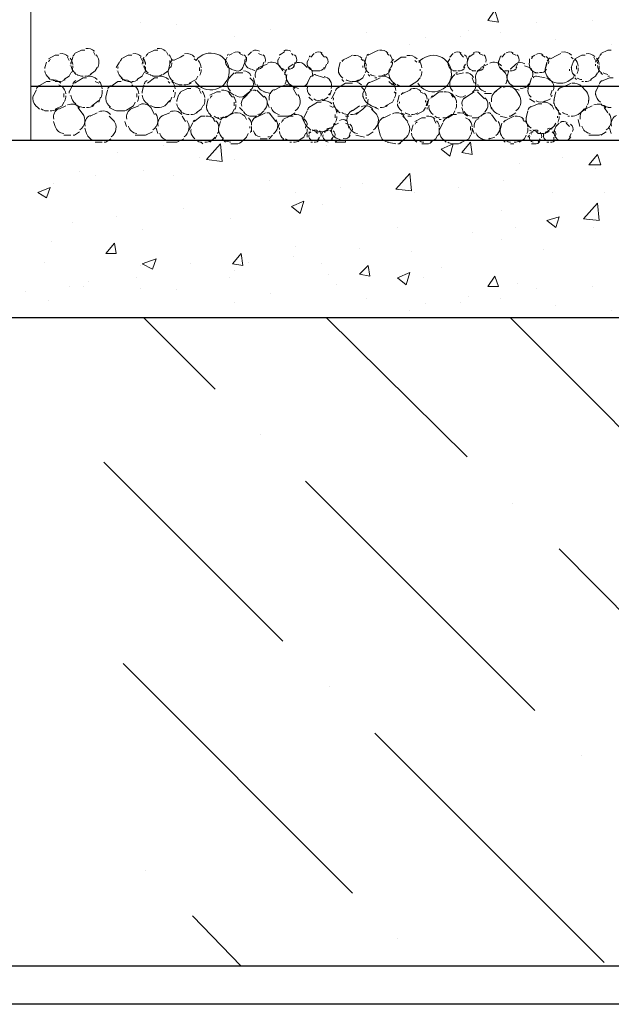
# Model space of a CAD drawing. Header units: metres. Extents: x -18 to 342, y 4 to 63.
# Tile 97 of 173: x 190.59 to 193.87, y 20.79 to 26.25. Entities that reach past the tile are written whole.
import ezdxf

# ---------------------------------------------------------------- set-up
doc = ezdxf.new("R2010")
doc.units = ezdxf.units.M
doc.header["$MEASUREMENT"] = 0
for name, color, linetype in [('PDF2_beam-A', 7, 'Continuous'), ('PDF2_boresh', 7, 'Continuous'), ('PDF2_hatch', 7, 'Continuous'), ('PDF2_Hatch malat +', 7, 'Continuous'), ('PDF2_Isogam', 7, 'Continuous'), ('PDF2_kaff', 7, 'Continuous')]:
    doc.layers.add(name, color=color, linetype=linetype)

msp = doc.modelspace()

# ---------------------------------------------------------------- linework, layer by layer
at = {"layer": 'PDF2_beam-A', "lineweight": 25}
for points in [[(209.771, 21.0024), (186.8873, 21.0024)], [(209.771, 20.7906), (186.8873, 20.7906)]]:
    msp.add_lwpolyline(points, dxfattribs=at)
at = {"layer": 'PDF2_boresh', "lineweight": 25}
msp.add_lwpolyline([(209.771, 25.8758), (190.6531, 25.8758)], dxfattribs=at)
at = {"layer": 'PDF2_hatch', "lineweight": 25}
for points in [[(191.674, 24.2), (191.2791, 24.5949)], [(193.0705, 23.8244), (192.2904, 24.5949)], [(194.467, 23.4391), (193.3113, 24.5949)], [(191.9244, 23.9496), (191.9244, 23.9496)], [(192.0496, 22.8035), (191.0576, 23.7955)], [(193.4461, 22.4182), (192.1748, 23.6895)], [(193.3209, 23.5643), (193.3209, 23.5643)], [(194.8426, 22.0426), (193.581, 23.3139)], [(192.4348, 21.4069), (191.1635, 22.6783)], [(192.3096, 22.5531), (192.3096, 22.5531)], [(193.8314, 21.0217), (192.5601, 22.293)], [(193.7062, 22.1678), (193.7062, 22.1678)], [(191.2887, 21.5322), (191.2887, 21.5322)], [(191.8185, 21.0024), (191.5488, 21.2817)], [(192.6853, 21.1565), (192.6853, 21.1565)]]:
    msp.add_lwpolyline(points, dxfattribs=at)
at = {"layer": 'PDF2_Hatch malat +', "lineweight": 18}
for points in [[(193.2246, 26.2996), (193.2439, 26.2322), (193.1861, 26.2418)], [(191.568, 25.5773), (191.5584, 25.5773)], [(191.7125, 25.4617), (191.6258, 25.4713), (191.7029, 25.558)], [(192.9935, 25.558), (192.9742, 25.4906), (192.926, 25.5291)], [(193.0898, 25.5676), (193.0994, 25.5002), (193.0416, 25.5098)], [(193.7928, 25.5002), (193.8121, 25.4424), (193.7447, 25.4424)], [(192.7623, 25.298), (192.6756, 25.3076), (192.7527, 25.3943)], [(190.759, 25.3172), (190.7398, 25.2594), (190.6916, 25.2883)], [(192.1652, 25.2402), (192.1459, 25.1727), (192.0978, 25.2113)], [(193.8025, 25.1342), (193.7158, 25.1439), (193.7928, 25.2305)], [(193.581, 25.1535), (193.5617, 25.0957), (193.5135, 25.1342)], [(191.1154, 25.009), (191.125, 24.9512), (191.0672, 24.9512)], [(191.8185, 24.9512), (191.8281, 24.8838), (191.7703, 24.8934)], [(191.3465, 24.9223), (191.3273, 24.8645), (191.2695, 24.8934)], [(192.5215, 24.8838), (192.5312, 24.826), (192.4734, 24.8357)], [(192.7527, 24.8453), (192.7334, 24.7779), (192.6853, 24.8164)], [(193.2246, 24.826), (193.2439, 24.7682), (193.1861, 24.7682)]]:
    msp.add_lwpolyline(points, close=True, dxfattribs=at)
for points in [[(191.2598, 26.2322), (191.2598, 26.2322)], [(191.4621, 26.2225), (191.4621, 26.2225)], [(191.9822, 26.1937), (191.9822, 26.1937)], [(193.4558, 26.2322), (193.4558, 26.2322)], [(193.764, 26.2418), (193.764, 26.2418)], [(191.7799, 26.1551), (191.7799, 26.1551)], [(192.5119, 26.1744), (192.5119, 26.1744)], [(192.8394, 26.1455), (192.8394, 26.1455)], [(193.032, 26.1551), (193.032, 26.1551)], [(193.0801, 26.184), (193.0801, 26.184)], [(193.2535, 26.1744), (193.2535, 26.1744)], [(193.5617, 26.1359), (193.5617, 26.1359)], [(192.7527, 26.107), (192.7527, 26.107)], [(193.8699, 26.107), (193.8699, 26.107)], [(190.7494, 26.0299), (190.7879, 26.0492), (190.8072, 26.0492)], [(190.8553, 26.0396), (190.865, 26.0203)], [(190.8746, 26.001), (190.8842, 26.0396)], [(190.8939, 26.0588), (190.9324, 26.0781), (190.9516, 26.0781)], [(190.9998, 26.0684), (191.0094, 26.0492)], [(191.1539, 26.0299), (191.1924, 26.0492), (191.2117, 26.0492)], [(191.2598, 26.0396), (191.2695, 26.0203)], [(191.2695, 26.001), (191.2791, 26.0396)], [(191.2984, 26.0588), (191.3369, 26.0781), (191.3562, 26.0781)], [(191.4043, 26.0684), (191.4139, 26.0492)], [(191.4428, 26.0203), (191.4814, 26.0396), (191.5006, 26.0492)], [(191.7318, 26.0203), (191.7414, 26.0396)], [(191.751, 26.0492), (191.7703, 26.0588)], [(191.8088, 26.0588), (191.8281, 26.0492)], [(191.8473, 26.0203), (191.8473, 26.0396)], [(191.9148, 26.0588), (191.934, 26.0492)], [(192.0207, 26.0203), (192.0303, 26.0396)], [(192.0978, 26.0588), (192.1074, 26.0492)], [(192.1844, 26.0107), (192.1941, 26.0299)], [(192.2037, 26.0396), (192.223, 26.0588)], [(192.2615, 26.0588), (192.2807, 26.0396)], [(192.3771, 26.0203), (192.4156, 26.0396), (192.4348, 26.0492)], [(192.483, 26.0299), (192.4926, 26.0203)], [(192.5023, 26.001), (192.5119, 26.0396)], [(192.5215, 26.0492), (192.5601, 26.0684), (192.5793, 26.0781)], [(192.6275, 26.0588), (192.6371, 26.0492)], [(192.666, 26.0107), (192.7045, 26.0396), (192.7334, 26.0396)], [(192.9646, 26.0107), (192.9742, 26.0299)], [(193.032, 26.0588), (193.0512, 26.0396)], [(193.1379, 26.0588), (193.1572, 26.0492)], [(193.2631, 26.0396), (193.2824, 26.0588)], [(193.3209, 26.0588), (193.3402, 26.0492)], [(193.4269, 26.0396), (193.4461, 26.0492)], [(193.4846, 26.0492), (193.5039, 26.0396)], [(193.5328, 26.0299), (193.5713, 26.0492), (193.5906, 26.0588)], [(193.6484, 26.0396), (193.658, 26.0299)], [(193.7736, 26.0396), (193.7832, 26.0203)], [(193.7832, 26.0107), (193.8025, 26.0396)], [(193.8121, 26.0588), (193.8506, 26.0781), (193.8699, 26.0781)], [(190.7301, 25.9818), (190.7398, 26.0107)], [(190.865, 25.9914), (190.865, 25.9914)], [(191.0191, 25.9818), (191.0094, 25.9625), (190.9805, 25.9432)], [(191.125, 25.9818), (191.1443, 26.0107)], [(191.2695, 25.9914), (191.2695, 25.9914)], [(191.385, 25.9432), (191.4139, 25.9625), (191.4236, 26.001), (191.4236, 26.0203)], [(191.4236, 25.9818), (191.4139, 25.9625)], [(191.5873, 25.9818), (191.5873, 25.9625)], [(191.8955, 25.9625), (191.8762, 25.9721)], [(191.9148, 25.9818), (191.9629, 26.001)], [(191.9437, 26.0107), (191.934, 25.9818)], [(192.0689, 25.9625), (192.0496, 25.9721)], [(192.0592, 25.9432), (192.0689, 25.9721)], [(192.0785, 25.9818), (192.1074, 26.001)], [(192.117, 26.0107), (192.1074, 25.9818)], [(192.2904, 26.001), (192.2807, 25.9721)], [(192.3578, 25.9721), (192.3674, 26.0107)], [(192.4926, 25.9818), (192.4926, 25.9914)], [(192.6467, 25.9721), (192.6371, 25.9529), (192.6082, 25.9336)], [(192.7816, 26.0203), (192.7912, 26.0107)], [(192.8105, 25.9721), (192.8105, 25.9625)], [(193.0609, 26.001), (193.0512, 25.9818)], [(193.1476, 25.9818), (193.1861, 26.001)], [(193.1668, 26.001), (193.1572, 25.9818)], [(193.2535, 25.9818), (193.2824, 25.9529)], [(193.3498, 26.001), (193.3402, 25.9818)], [(193.5135, 26.001), (193.5039, 25.9721), (193.5135, 26.0107)], [(193.6387, 25.9625), (193.6387, 25.9721)], [(193.6484, 25.9818), (193.658, 26.0107)], [(193.6773, 25.9914), (193.6773, 25.9721)], [(193.7832, 25.9914), (193.7832, 26.001)], [(190.7301, 25.9625), (190.7301, 25.9625)], [(190.759, 25.9143), (190.7494, 25.924)], [(190.8746, 25.9529), (190.865, 25.9336), (190.8361, 25.9143)], [(190.9035, 25.9432), (190.8939, 25.9529)], [(190.8939, 25.8951), (190.942, 25.924), (190.9613, 25.924)], [(191.125, 25.9625), (191.125, 25.9625)], [(191.1635, 25.9143), (191.1539, 25.924)], [(191.2791, 25.9529), (191.2695, 25.9336), (191.2406, 25.9143)], [(191.308, 25.9432), (191.2887, 25.9529)], [(191.2984, 25.8951), (191.3369, 25.924), (191.3562, 25.924)], [(191.4139, 25.9529), (191.4139, 25.9529)], [(191.5777, 25.9336), (191.568, 25.9143), (191.5295, 25.8951)], [(191.751, 25.924), (191.7799, 25.9529)], [(191.7896, 25.9529), (191.8281, 25.9529)], [(191.8666, 25.924), (191.8859, 25.9047)], [(191.8955, 25.8855), (191.8859, 25.924)], [(192.1748, 25.8758), (192.2037, 25.9336), (192.1844, 25.8951)], [(192.223, 25.9432), (192.2807, 25.924)], [(192.5023, 25.9432), (192.4926, 25.924), (192.4637, 25.9047)], [(192.5312, 25.9336), (192.5215, 25.9432)], [(192.5215, 25.8951), (192.5697, 25.9143), (192.5889, 25.924)], [(192.5697, 25.924), (192.5601, 25.924)], [(192.6371, 25.9432), (192.6371, 25.9432)], [(192.9838, 25.924), (193.0031, 25.9432)], [(193.0127, 25.9625), (192.9935, 25.9625)], [(193.0127, 25.9432), (193.0512, 25.9529)], [(193.1187, 25.9625), (193.0994, 25.9625)], [(193.0994, 25.924), (193.109, 25.8951)], [(193.292, 25.9336), (193.3017, 25.9625), (193.2824, 25.9625)], [(193.4076, 25.8662), (193.4269, 25.924), (193.4172, 25.8855)], [(193.4654, 25.9529), (193.4461, 25.9529)], [(193.5039, 25.9625), (193.5039, 25.9625)], [(193.6773, 25.9143), (193.6676, 25.924)], [(193.7928, 25.9529), (193.7832, 25.9336), (193.7543, 25.9143)], [(193.8217, 25.9432), (193.8121, 25.9529)], [(193.8121, 25.9047), (193.8603, 25.924), (193.8795, 25.924)], [(193.8603, 25.9336), (193.8506, 25.9336)], [(190.6916, 25.8758), (190.7398, 25.9047), (190.759, 25.9047)], [(190.865, 25.8469), (190.8842, 25.8855)], [(191.0094, 25.9047), (191.0287, 25.8951)], [(191.0961, 25.8758), (191.1346, 25.9047), (191.1539, 25.9047)], [(191.2117, 25.8855), (191.2213, 25.8758)], [(191.2695, 25.8469), (191.2791, 25.8855)], [(191.4139, 25.9047), (191.4236, 25.8951)], [(191.4814, 25.8469), (191.5199, 25.8662), (191.5391, 25.8662)], [(192.0014, 25.8566), (192.04, 25.8758)], [(192.1363, 25.8662), (192.1074, 25.8758)], [(192.1074, 25.8662), (192.1266, 25.8277)], [(192.3482, 25.8662), (192.3963, 25.8951), (192.4252, 25.8951)], [(192.3867, 25.9047), (192.3771, 25.9143)], [(192.4348, 25.8951), (192.4156, 25.8951)], [(192.4926, 25.8373), (192.5119, 25.8758)], [(192.6371, 25.9047), (192.6564, 25.8855)], [(192.7142, 25.8373), (192.7527, 25.8566), (192.7623, 25.8662)], [(193.2246, 25.8469), (193.2631, 25.8758)], [(193.3594, 25.8566), (193.3305, 25.8662)], [(193.581, 25.8662), (193.6291, 25.8855), (193.6484, 25.8951)], [(193.7158, 25.9047), (193.7062, 25.9047)], [(193.7832, 25.8469), (193.8025, 25.8855)], [(190.6627, 25.818), (190.682, 25.8566)], [(190.6627, 25.8084), (190.6627, 25.8084)], [(190.8361, 25.8373), (190.8361, 25.818)], [(190.865, 25.8277), (190.865, 25.8277)], [(191.0383, 25.818), (191.0287, 25.7891)], [(191.0672, 25.818), (191.0768, 25.8566)], [(191.0672, 25.8084), (191.0672, 25.8084)], [(191.2406, 25.8373), (191.2406, 25.818)], [(191.2695, 25.8277), (191.2695, 25.8277)], [(191.4332, 25.818), (191.4236, 25.7891)], [(191.4428, 25.8566), (191.4428, 25.8469)], [(191.4621, 25.7988), (191.4717, 25.8277)], [(191.5873, 25.8566), (191.5969, 25.8373)], [(191.6258, 25.7699), (191.6355, 25.8084)], [(191.6451, 25.8277), (191.6836, 25.8469), (191.7029, 25.8469)], [(191.7799, 25.8277), (191.751, 25.8469)], [(191.751, 25.8373), (191.7703, 25.818)], [(191.8281, 25.818), (191.8762, 25.8566)], [(191.9051, 25.8566), (191.9437, 25.818)], [(191.9822, 25.8373), (191.9437, 25.8469)], [(192.2133, 25.7988), (192.1941, 25.818)], [(192.3, 25.818), (192.2711, 25.7988)], [(192.3193, 25.8566), (192.3096, 25.8277)], [(192.3193, 25.8084), (192.3385, 25.8469)], [(192.5119, 25.818), (192.5119, 25.8084)], [(192.666, 25.8084), (192.6564, 25.7891), (192.6178, 25.7699)], [(192.666, 25.8469), (192.6756, 25.8373)], [(192.6853, 25.7891), (192.6949, 25.8277)], [(192.8105, 25.8469), (192.8297, 25.8373)], [(192.849, 25.7699), (192.8586, 25.8084)], [(192.8779, 25.818), (192.9164, 25.8469), (192.9357, 25.8469)], [(193.0031, 25.818), (192.9838, 25.8373)], [(192.9838, 25.8277), (192.9935, 25.818)], [(193.0512, 25.8084), (193.109, 25.8469)], [(193.1283, 25.8469), (193.1668, 25.8084)], [(193.2053, 25.8373), (193.1668, 25.8373)], [(193.4461, 25.7891), (193.4172, 25.8084)], [(193.5328, 25.8084), (193.4943, 25.7891)], [(193.5424, 25.8566), (193.5328, 25.8277)], [(193.5521, 25.7988), (193.5617, 25.8469)], [(190.8361, 25.7891), (190.8264, 25.7699), (190.7879, 25.7506)], [(190.8072, 25.7506), (190.8457, 25.7699)], [(190.9131, 25.7602), (190.942, 25.7217)], [(191.0287, 25.7988), (190.9902, 25.7699)], [(191.2021, 25.7506), (191.2502, 25.7699)], [(191.4525, 25.7795), (191.4525, 25.7795)], [(191.6066, 25.7699), (191.5969, 25.7506), (191.568, 25.7314)], [(191.6258, 25.7602), (191.6258, 25.7602)], [(191.7799, 25.7891), (191.7799, 25.7699)], [(191.8281, 25.741), (191.8088, 25.7602)], [(191.9726, 25.7602), (191.9629, 25.7891)], [(192.1941, 25.7602), (192.2422, 25.7891), (192.2615, 25.7891)], [(192.3096, 25.7699), (192.3289, 25.7602)], [(192.3193, 25.7891), (192.3193, 25.7891)], [(192.4348, 25.741), (192.4734, 25.7699)], [(192.5119, 25.7699), (192.4926, 25.7506), (192.4541, 25.7217)], [(192.5793, 25.7506), (192.5601, 25.7602)], [(192.8394, 25.7602), (192.8297, 25.741), (192.7912, 25.7217)], [(192.8394, 25.7988), (192.8394, 25.7891)], [(192.849, 25.7506), (192.849, 25.7602)], [(193.0512, 25.7314), (193.0416, 25.7602)], [(193.2053, 25.7506), (193.1957, 25.7891)], [(193.4172, 25.7602), (193.4654, 25.7795), (193.4846, 25.7795)], [(193.7351, 25.7699), (193.7254, 25.741)], [(193.8217, 25.7699), (193.8121, 25.7795)], [(193.8314, 25.7602), (193.8506, 25.7314)], [(193.8699, 25.7602), (193.8506, 25.7602)], [(190.7494, 25.741), (190.7301, 25.741)], [(190.9805, 25.7121), (191.0191, 25.7314)], [(191.0865, 25.7121), (191.1154, 25.6832)], [(191.3754, 25.7121), (191.4236, 25.7314)], [(191.491, 25.7314), (191.4814, 25.741)], [(191.491, 25.7121), (191.5103, 25.6832)], [(191.5584, 25.6832), (191.5969, 25.7121), (191.6162, 25.7121)], [(191.6547, 25.7121), (191.6451, 25.7217)], [(191.7029, 25.6928), (191.6836, 25.7025)], [(191.7221, 25.7025), (191.7607, 25.7217), (191.7799, 25.7314)], [(191.7799, 25.7506), (191.7703, 25.7314), (191.7318, 25.7025)], [(191.9051, 25.7121), (191.8666, 25.7121)], [(191.8955, 25.7025), (191.9533, 25.7314)], [(191.9437, 25.741), (191.9148, 25.7121)], [(191.9726, 25.7314), (192.0111, 25.6832)], [(192.0496, 25.6928), (192.0881, 25.7121), (192.1074, 25.7121)], [(192.117, 25.7314), (192.0881, 25.7121)], [(192.1555, 25.7025), (192.1652, 25.6832)], [(192.1652, 25.7025), (192.1844, 25.741)], [(192.3385, 25.7217), (192.3385, 25.7025)], [(192.3674, 25.7314), (192.3482, 25.741)], [(192.4156, 25.7121), (192.3963, 25.7121)], [(192.5408, 25.7506), (192.5697, 25.7217)], [(192.6082, 25.7025), (192.6467, 25.7217)], [(192.7238, 25.7217), (192.7045, 25.7314)], [(192.7142, 25.7121), (192.743, 25.6832)], [(192.7623, 25.7121), (192.743, 25.7121)], [(192.7816, 25.6832), (192.8201, 25.7025), (192.8394, 25.7025)], [(192.8875, 25.7025), (192.8683, 25.7121)], [(192.9453, 25.6928), (192.9838, 25.7217), (193.0127, 25.7217)], [(193.0031, 25.741), (192.9935, 25.7217), (192.9646, 25.7025)], [(193.1379, 25.7025), (193.0994, 25.7025)], [(193.1283, 25.7025), (193.1765, 25.7314)], [(193.1668, 25.7314), (193.1476, 25.7121)], [(193.2053, 25.7217), (193.2342, 25.6832)], [(193.292, 25.7025), (193.2535, 25.7121)], [(193.2728, 25.6832), (193.3113, 25.7025), (193.3305, 25.7121)], [(193.3402, 25.7314), (193.3113, 25.7121)], [(193.398, 25.7025), (193.4076, 25.741)], [(193.5713, 25.7121), (193.5713, 25.7025)], [(193.5906, 25.7217), (193.581, 25.7314)], [(193.6387, 25.7121), (193.6291, 25.7121)], [(191.1828, 25.6543), (191.1732, 25.6832)], [(191.3562, 25.6158), (191.3465, 25.6447)], [(191.5295, 25.635), (191.5488, 25.6736)], [(191.6644, 25.6928), (191.674, 25.6832)], [(191.6932, 25.6254), (191.6932, 25.635), (191.6932, 25.6447), (191.7029, 25.6832)], [(191.8666, 25.6543), (191.8666, 25.6447)], [(192.0207, 25.6447), (192.0303, 25.6736)], [(192.1652, 25.6928), (192.1652, 25.6928)], [(192.1748, 25.6543), (192.1748, 25.6447)], [(192.3385, 25.6736), (192.3289, 25.6543), (192.2904, 25.635), (192.2711, 25.6254), (192.2615, 25.6062)], [(192.3193, 25.635), (192.3289, 25.6543)], [(192.3385, 25.6639), (192.3578, 25.6736)], [(192.3963, 25.6736), (192.4156, 25.6639)], [(192.7623, 25.635), (192.7719, 25.6639)], [(192.8875, 25.6928), (192.8971, 25.6736)], [(192.926, 25.6928), (192.9164, 25.6928)], [(192.9164, 25.6447), (192.9164, 25.635), (192.9357, 25.6736)], [(193.0898, 25.6543), (193.0898, 25.635)], [(193.2535, 25.635), (193.2631, 25.6736)], [(193.3787, 25.6928), (193.3883, 25.6832)], [(193.5617, 25.6736), (193.5521, 25.6543), (193.5135, 25.6254), (193.5039, 25.6158)], [(193.5521, 25.6254), (193.5617, 25.6543), (193.581, 25.6736)], [(193.6195, 25.6736), (193.6387, 25.6543)], [(193.6965, 25.6543), (193.6869, 25.6928)], [(193.8699, 25.6158), (193.8603, 25.6447)], [(190.8746, 25.6062), (190.8361, 25.6062)], [(190.9227, 25.6254), (190.8939, 25.6062)], [(191.3273, 25.6254), (191.2887, 25.6062)], [(191.5295, 25.6254), (191.5295, 25.6254)], [(191.674, 25.5965), (191.6451, 25.5676)], [(191.6836, 25.6062), (191.674, 25.5869)], [(191.9918, 25.6062), (191.9726, 25.5869)], [(192.0207, 25.6254), (192.0207, 25.6254)], [(192.1748, 25.6158), (192.1652, 25.5965), (192.1363, 25.5773)], [(192.1844, 25.5965), (192.1844, 25.6158)], [(192.1941, 25.6158), (192.2037, 25.6254)], [(192.2519, 25.6254), (192.2326, 25.6254), (192.2422, 25.6158)], [(192.2519, 25.5965), (192.2422, 25.5773)], [(192.3096, 25.635), (192.3193, 25.6254)], [(192.3289, 25.5965), (192.3193, 25.5869)], [(192.4252, 25.6254), (192.4156, 25.5965)], [(192.5023, 25.5965), (192.4541, 25.6062)], [(192.5504, 25.6254), (192.5215, 25.6062)], [(192.7623, 25.6158), (192.7623, 25.6158)], [(192.9068, 25.6062), (192.8971, 25.5869), (192.8683, 25.5676)], [(192.9164, 25.6254), (192.9164, 25.6254)], [(193.2246, 25.5965), (193.1957, 25.5869)], [(193.2535, 25.6254), (193.2535, 25.6254)], [(193.398, 25.6062), (193.3883, 25.5869), (193.3594, 25.5676)], [(193.4076, 25.5965), (193.4172, 25.6062)], [(193.4172, 25.6158), (193.4365, 25.6254), (193.4172, 25.635)], [(193.475, 25.6158), (193.4654, 25.6158), (193.4558, 25.6254)], [(193.4943, 25.5965), (193.4943, 25.6158)], [(193.5424, 25.6254), (193.5521, 25.6158)], [(193.5521, 25.5965), (193.5521, 25.5773)], [(193.6484, 25.6158), (193.6387, 25.5965)], [(193.841, 25.6254), (193.8121, 25.6062)], [(191.048, 25.5676), (191.0094, 25.5676)], [(191.0961, 25.5869), (191.0672, 25.5676)], [(191.385, 25.5484), (191.385, 25.5484)], [(191.5006, 25.5869), (191.4621, 25.5676)], [(191.5584, 25.5773), (191.5584, 25.5773)], [(191.7318, 25.5676), (191.7125, 25.5869)], [(191.9629, 25.5869), (191.9244, 25.5869)], [(192.0592, 25.5773), (192.0496, 25.5869)], [(192.0978, 25.5676), (192.0881, 25.5676)], [(192.2133, 25.5676), (192.2037, 25.5676)], [(192.3, 25.5676), (192.2807, 25.5773)], [(192.2904, 25.5484), (192.2904, 25.5484)], [(192.3963, 25.5773), (192.3963, 25.5676), (192.3385, 25.5676), (192.3482, 25.5773)], [(192.3771, 25.5773), (192.3578, 25.5869)], [(192.6756, 25.558), (192.6275, 25.5676)], [(192.7912, 25.5676), (192.7816, 25.5773)], [(193.1861, 25.5773), (193.1476, 25.5869)], [(193.2824, 25.5676), (193.2728, 25.5773)], [(193.3305, 25.558), (193.3113, 25.558)], [(193.475, 25.5869), (193.4654, 25.5676)], [(193.5232, 25.5676), (193.5135, 25.5676)], [(193.6002, 25.5773), (193.581, 25.5773)], [(191.1346, 25.5098), (191.1346, 25.5098)], [(191.5873, 25.4809), (191.5873, 25.4809)], [(193.6002, 25.4809), (193.6002, 25.4809)], [(191.7799, 25.4713), (191.7799, 25.4713)], [(193.3594, 25.4521), (193.3594, 25.4521)], [(190.9227, 25.4039), (190.9227, 25.4039)], [(191.0094, 25.3846), (191.0094, 25.3846)], [(191.2791, 25.4135), (191.2791, 25.4135)], [(191.4428, 25.3846), (191.4428, 25.3846)], [(193.7832, 25.4232), (193.7832, 25.4232)], [(190.7783, 25.3365), (190.7783, 25.3365)], [(191.9726, 25.3557), (191.9726, 25.3557)], [(192.3674, 25.3172), (192.3674, 25.3172)], [(192.4926, 25.3365), (192.4926, 25.3365)], [(192.7334, 25.3654), (192.7334, 25.3654)], [(193.0224, 25.3172), (193.0224, 25.3172)], [(193.2728, 25.3557), (193.2728, 25.3557)], [(192.117, 25.2883), (192.117, 25.2883)], [(192.7816, 25.2883), (192.7816, 25.2883)], [(193.5424, 25.2883), (193.5424, 25.2883)], [(193.8314, 25.2883), (193.8314, 25.2883)], [(192.2711, 25.2209), (192.2711, 25.2209)], [(191.125, 25.1535), (191.125, 25.1535)], [(191.5006, 25.2016), (191.5006, 25.2016)], [(193.2631, 25.192), (193.2631, 25.192)], [(190.8842, 25.1246), (190.8842, 25.1246)], [(191.7607, 25.1439), (191.7607, 25.1439)], [(193.7158, 25.1439), (193.7158, 25.1439)], [(191.2695, 25.0861), (191.2695, 25.0861)], [(192.6853, 25.0957), (192.6853, 25.0957)], [(193.0994, 25.0668), (193.0994, 25.0668)], [(193.3402, 25.0957), (193.3402, 25.0957)], [(193.7736, 25.0957), (193.7736, 25.0957)], [(190.7687, 25.0186), (190.7687, 25.0186)], [(192.117, 24.9898), (192.117, 24.9898)], [(193.2631, 25.0283), (193.2631, 25.0283)], [(192.4734, 24.9801), (192.4734, 24.9801)], [(192.7623, 24.9609), (192.7623, 24.9609)], [(193.4943, 24.9705), (193.4943, 24.9705)], [(190.7301, 24.9031), (190.7301, 24.9031)], [(191.2598, 24.8838), (191.2598, 24.8838)], [(191.5391, 24.8934), (191.5391, 24.8934)], [(191.857, 24.9031), (191.857, 24.9031)], [(192.1074, 24.932), (192.1074, 24.932)], [(192.2615, 24.8934), (192.2615, 24.8934)], [(191.7799, 24.8549), (191.7799, 24.8549)], [(192.3, 24.8357), (192.3, 24.8357)], [(192.926, 24.8742), (192.926, 24.8742)], [(190.9709, 24.7971), (190.9709, 24.7971)], [(191.2406, 24.8164), (191.2406, 24.8164)], [(191.751, 24.8164), (191.751, 24.8164)], [(192.3482, 24.7779), (192.3482, 24.7779)], [(192.8297, 24.8164), (192.8297, 24.8164)], [(193.3498, 24.7875), (193.3498, 24.7875)], [(190.6242, 24.7393), (190.6242, 24.7393)], [(190.865, 24.7682), (190.865, 24.7682)], [(190.942, 24.7682), (190.942, 24.7682)], [(191.2598, 24.7586), (191.2598, 24.7586)], [(191.4621, 24.749), (191.4621, 24.749)], [(191.9822, 24.7297), (191.9822, 24.7297)], [(193.4558, 24.7586), (193.4558, 24.7586)], [(193.764, 24.7682), (193.764, 24.7682)], [(190.7494, 24.6912), (190.7494, 24.6912)], [(191.7799, 24.6816), (191.7799, 24.6816)], [(192.5119, 24.7008), (192.5119, 24.7008)], [(192.8394, 24.6719), (192.8394, 24.6719)], [(193.032, 24.6816), (193.032, 24.6816)], [(193.0801, 24.7104), (193.0801, 24.7104)], [(193.2535, 24.7008), (193.2535, 24.7008)], [(193.5617, 24.6623), (193.5617, 24.6623)], [(192.7527, 24.6334), (192.7527, 24.6334)], [(193.8699, 24.6334), (193.8699, 24.6334)], [(190.7783, 24.5949), (190.7879, 24.5949)], [(190.7879, 24.5949), (190.7879, 24.5949)]]:
    msp.add_lwpolyline(points, dxfattribs=at)
for points in [[(191.0139, 26.0521, -0.182466), (191.0287, 26.0203), (191.0287, 26.001)], [(191.5584, 26.0299), (191.568, 26.0203, -3.21755), (191.564, 25.9044)], [(191.8635, 26.0564, 0.178037), (191.857, 26.0492), (191.8762, 26.0684)], [(192.0369, 26.0564, 0.178037), (192.0303, 26.0492), (192.0592, 26.0684)], [(192.9807, 26.0468, 0.178037), (192.9742, 26.0396), (192.9935, 26.0588)], [(193.057, 26.0521, -0.347752), (193.0705, 26.0107), (193.0801, 26.0396), (193.109, 26.0588)], [(193.2439, 26.0107), (193.2535, 26.0396, -0.178037), (193.26, 26.0468)], [(193.4515, 25.9538, -0.435946), (193.4172, 26.0107), (193.4172, 26.0299)], [(193.6868, 25.9893, 0.182468), (193.6676, 26.0299), (193.7062, 26.0492), (193.7254, 26.0492)], [(190.8842, 25.9914), (190.8842, 25.9818, -0.130572), (190.8783, 25.9526)], [(191.3023, 25.9524, -0.23139), (191.2791, 25.9914), (191.2887, 25.9818, -0.130572), (191.2828, 25.9526)], [(191.8377, 26.0107), (191.8281, 25.9818, -0.357346), (191.7896, 25.9625), (191.7607, 25.9721)], [(191.9633, 26.0051, -0.357318), (192.0303, 25.9914), (192.0496, 25.9625)], [(192.1173, 26.0035, -0.315481), (192.1652, 26.001), (192.1844, 25.9818)], [(192.278, 25.9828, -0.357346), (192.2422, 25.9625), (192.2133, 25.9625)], [(192.5036, 26.004, 0.098347), (192.5024, 25.9928, 0.23139), (192.5254, 25.9524)], [(192.506, 25.9526, 0.130572), (192.5119, 25.9818), (192.5119, 25.9721)], [(192.6371, 25.9625), (192.6564, 26.001), (192.6564, 26.0107, -0.130572), (192.6505, 25.9815)], [(193.1187, 25.8855), (193.1187, 25.9143, -0.347753), (193.148, 25.9762)], [(193.3178, 25.9794, 0.178037), (193.3113, 25.9721), (193.3402, 26.001, -0.315481), (193.3902, 26.002)], [(193.3883, 25.9914), (193.4172, 25.9818, -0.347753), (193.4329, 25.9308)], [(193.5057, 25.9782, 0.098352), (193.504, 25.9633, 0.231391), (193.5313, 25.9156)], [(193.6497, 25.9847, 0.098347), (193.6485, 25.9736, 0.23139), (193.6716, 25.9332)], [(193.8025, 25.9914), (193.8025, 25.9818, -0.130572), (193.7966, 25.9526)], [(190.942, 25.9336), (190.9324, 25.9336, -0.129303), (190.9074, 25.9428)], [(191.3811, 25.9428, -0.171813), (191.3465, 25.9336), (191.3273, 25.9336)], [(191.4157, 25.9686, 0.098352), (191.4141, 25.9537, 0.231391), (191.4413, 25.9059)], [(192.3578, 25.9529), (192.3578, 25.9625, 0.23139), (192.381, 25.9235)], [(192.6756, 25.8855), (192.666, 25.8951, -0.231391), (192.6372, 25.9441)], [(192.8105, 25.924), (192.7912, 25.9047), (192.7623, 25.8855, -0.171813), (192.7238, 25.8758), (192.7045, 25.8758)], [(193.4377, 25.9249, -0.357318), (193.4558, 25.9336), (193.5039, 25.924)], [(193.6676, 25.9432), (193.658, 25.924), (193.6291, 25.9047, -0.171813), (193.5906, 25.8951), (193.5713, 25.8951, -0.129302), (193.5424, 25.9047), (193.5232, 25.9143)], [(190.8418, 25.9139, -0.171813), (190.8072, 25.9047), (190.7879, 25.9047)], [(190.8072, 25.8855), (190.8264, 25.8758, -0.182468), (190.8456, 25.8352)], [(191.2021, 25.9047), (191.1924, 25.9047, -0.129303), (191.1674, 25.9139)], [(191.491, 25.8855), (191.4814, 25.8855, -0.129302), (191.4525, 25.8951), (191.4332, 25.9047, -0.182468), (191.4524, 25.864)], [(192.483, 25.8758), (192.4926, 25.8662, -0.182468), (192.5118, 25.8255)], [(193.2732, 25.8702, -0.357318), (193.3402, 25.8566), (193.3594, 25.8277)], [(193.6523, 25.8942, -0.248604), (193.7062, 25.8758), (193.7254, 25.8566, -0.182468), (193.7447, 25.818), (193.7447, 25.7988)], [(190.7012, 25.7506), (190.6916, 25.7602, -0.231391), (190.6628, 25.8092, -0.098352), (190.6645, 25.8241)], [(191.048, 25.8566), (191.048, 25.8469, -0.130574), (191.041, 25.8134)], [(191.069, 25.8241, 0.098352), (191.0673, 25.8092, 0.231391), (191.0946, 25.7615)], [(191.308, 25.7699), (191.2984, 25.7795, -0.231391), (191.2696, 25.8285)], [(191.6162, 25.8084), (191.6162, 25.7988, -0.130572), (191.6103, 25.7696)], [(191.8666, 25.8469), (191.8377, 25.818, 0.347727), (191.822, 25.7672)], [(192.5693, 25.7605, -0.129302), (192.5408, 25.7699), (192.5215, 25.7795, -0.231391), (192.4926, 25.8277), (192.4926, 25.818)], [(193.0994, 25.8373), (193.0609, 25.818, 0.347727), (193.0451, 25.7672)], [(193.7832, 25.8277), (193.7832, 25.8373, 0.231391), (193.8106, 25.7904)], [(190.9516, 25.7602), (190.942, 25.7602, -0.129302), (190.9131, 25.7699), (190.8939, 25.7795)], [(191.2309, 25.7891), (191.2213, 25.7699), (191.1924, 25.7506, -0.171813), (191.1539, 25.741), (191.1346, 25.741, -0.129302), (191.1057, 25.7506), (191.0865, 25.7602)], [(191.2506, 25.7739, -0.357318), (191.3176, 25.7602), (191.3369, 25.7217)], [(191.4236, 25.7988), (191.3947, 25.7699, -0.171813), (191.3562, 25.7602), (191.3369, 25.7602)], [(191.6271, 25.7728, 0.098347), (191.6259, 25.7617, 0.23139), (191.649, 25.7213)], [(192.6853, 25.7699), (192.6853, 25.7795, 0.23139), (192.7084, 25.7405)], [(192.8599, 25.7728, 0.098347), (192.8587, 25.7617, 0.23139), (192.8818, 25.7213)], [(193.0068, 25.7504, 0.130572), (193.0127, 25.7795), (193.0127, 25.7699)], [(193.4886, 25.7883, -0.248604), (193.5424, 25.7699), (193.5521, 25.7506)], [(193.5521, 25.7795), (193.5521, 25.7891, 0.231391), (193.5795, 25.7422)], [(193.764, 25.7699), (193.7254, 25.7506), (193.6869, 25.7217, -0.171813), (193.648, 25.7123)], [(191.5295, 25.7217), (191.5199, 25.7217, -0.129303), (191.4949, 25.7309)], [(191.7839, 25.7305, -0.248604), (191.8377, 25.7121), (191.8473, 25.6928)], [(191.9002, 25.7075, 0.347751), (191.8762, 25.6618, 0.182468), (191.8588, 25.7025)], [(192.087, 25.7161, -0.178035), (192.0689, 25.7121), (192.0207, 25.7121)], [(192.2037, 25.635), (192.1941, 25.6447, -0.231391), (192.1653, 25.6937, -0.098352), (192.167, 25.7085)], [(192.4156, 25.6447), (192.406, 25.6832, -0.347753), (192.4353, 25.745)], [(192.6357, 25.568, -0.315505), (192.5889, 25.6062), (192.5793, 25.6447, -0.347753), (192.6086, 25.7065)], [(193.0609, 25.7025), (193.0801, 25.6928, -0.182468), (193.0993, 25.6522)], [(190.8347, 25.6161, -0.315505), (190.7879, 25.6543), (190.7783, 25.6832)], [(191.0081, 25.5776, -0.315505), (190.9613, 25.6158), (190.9516, 25.6447)], [(191.6785, 25.6862, -0.182466), (191.695, 25.6507, 0.098352), (191.6934, 25.6359, 0.231391), (191.7206, 25.5881)], [(191.8762, 25.6254), (191.8762, 25.6543, -0.130574), (191.8693, 25.6208)], [(192.2916, 25.6407, -0.315478), (192.321, 25.6424, 0.435946), (192.3535, 25.5879)], [(192.7395, 25.6783, -0.43595), (192.7238, 25.5869), (192.6949, 25.558)], [(193.109, 25.6158), (193.0994, 25.6447, -0.130574), (193.0924, 25.6111)], [(193.398, 25.6832), (193.398, 25.6928, 0.231391), (193.4254, 25.6459)], [(193.4017, 25.6155, 0.130572), (193.4076, 25.6447), (193.4076, 25.635)], [(191.2973, 25.6102, -0.178035), (191.2791, 25.6062), (191.2309, 25.6062)], [(191.5404, 25.638, 0.098347), (191.5393, 25.6269, 0.23139), (191.5623, 25.5864)], [(191.857, 25.6158), (191.8473, 25.5965), (191.8185, 25.5676, -0.171813), (191.7799, 25.558), (191.7607, 25.558)], [(192.9549, 25.5676), (192.9453, 25.5773, -0.231391), (192.9165, 25.6262, -0.098352), (192.9182, 25.6411)], [(193.0898, 25.6062), (193.0801, 25.5869), (193.0416, 25.5676, -0.171813), (193.0031, 25.558), (192.9838, 25.558)], [(193.2548, 25.638, 0.098347), (193.2536, 25.6269, 0.23139), (193.2767, 25.5864)], [(193.5597, 25.6014, 0.347753), (193.5538, 25.6328, 0.435946), (193.5863, 25.5782)], [(193.811, 25.6102, -0.178035), (193.7928, 25.6062), (193.7447, 25.6062)], [(191.4706, 25.5717, -0.178035), (191.4525, 25.5676), (191.4043, 25.5676)], [(191.6066, 25.558), (191.5969, 25.5676, -0.129303), (191.5719, 25.5768)], [(192.874, 25.5672, -0.171813), (192.8394, 25.558), (192.8201, 25.558)], [(193.473, 25.5725, -0.357349), (193.4461, 25.558), (193.4269, 25.558)]]:
    msp.add_lwpolyline(points, format="xyb", dxfattribs=at)
for centre, radius, start, end in [((190.9661, 26.0347), 0.053, 43.8079, 99.6516), ((191.361, 26.0347), 0.053, 43.8079, 99.6516), ((190.7735, 26.0058), 0.0241, 119.3392, 161.1853), ((190.8216, 26.0058), 0.053, 43.8079, 99.6516), ((190.8313, 25.9962), 0.053, 2.4448, 43.8078), ((190.9083, 26.0347), 0.0241, 119.3392, 161.1853), ((191.1683, 26.0058), 0.0241, 119.3392, 161.1853), ((191.2261, 26.0058), 0.053, 43.8079, 99.6516), ((191.2358, 25.9962), 0.053, 2.4448, 43.8078), ((191.3128, 26.0347), 0.0241, 119.3392, 161.1853), ((191.3802, 26.0155), 0.053, 2.4448, 43.8078), ((191.4573, 25.9962), 0.0337, 119.3392, 161.1863), ((191.5151, 25.9962), 0.0626, 43.8078, 99.6515), ((191.7751, 26.0155), 0.0433, 163.6744, 257.8928), ((191.7558, 26.0444), 0.0144, 123.2939, 163.6739), ((191.7944, 26.0347), 0.0337, 53.2563, 123.2942), ((191.8136, 26.0251), 0.0337, 336.5498, 53.2506), ((191.8811, 26.0155), 0.0433, 163.6744, 257.8928), ((191.9003, 26.0444), 0.0337, 53.2563, 123.2942), ((191.9196, 26.0251), 0.0337, 336.5498, 53.2506), ((192.064, 26.0155), 0.0433, 163.6744, 257.8928), ((192.0737, 26.0444), 0.0337, 53.2563, 123.2942), ((192.0929, 26.0251), 0.0337, 336.5498, 53.2506), ((192.2085, 26.0347), 0.0144, 123.2939, 163.6739), ((192.247, 26.0347), 0.0337, 53.2563, 123.2942), ((192.2663, 26.0155), 0.0337, 336.5498, 53.2506), ((192.4011, 26.0058), 0.0241, 119.3392, 161.1853), ((192.4493, 25.9962), 0.053, 43.8079, 99.6516), ((192.536, 26.0347), 0.0241, 119.3392, 161.1853), ((192.5938, 26.0251), 0.053, 43.8079, 99.6516), ((192.6034, 26.0155), 0.053, 2.4448, 43.8078), ((192.6804, 25.9962), 0.0337, 119.3392, 161.1863), ((192.7479, 25.9866), 0.0626, 43.8078, 99.6515), ((192.8827, 25.9481), 0.1011, 211.8274, 142.7673), ((193.0175, 26.0347), 0.0337, 53.2563, 123.2942), ((193.0946, 26.0347), 0.0144, 123.2939, 163.6739), ((193.1235, 26.0347), 0.0337, 53.2563, 123.2942), ((193.1427, 26.0251), 0.0337, 336.5498, 53.2506), ((193.3065, 26.0347), 0.0337, 53.2563, 123.2942), ((193.3257, 26.0251), 0.0337, 336.5498, 53.2506), ((193.4413, 26.0251), 0.0144, 123.2939, 163.6739), ((193.4702, 26.0251), 0.0337, 53.2563, 123.2942), ((193.4895, 26.0155), 0.0337, 336.5498, 53.2506), ((193.5473, 26.0058), 0.0337, 119.3392, 161.1863), ((193.605, 26.0058), 0.0626, 43.8078, 99.6515), ((193.6821, 26.0058), 0.0241, 119.3392, 161.1853), ((193.7399, 26.0058), 0.053, 43.8079, 99.6516), ((193.7495, 25.9962), 0.053, 2.4448, 43.8078), ((193.8266, 26.0347), 0.0241, 119.3392, 161.1853), ((190.7542, 25.977), 0.0241, 161.1862, 183.6533), ((190.8987, 26.0058), 0.0241, 161.1862, 183.6533), ((190.9276, 25.9962), 0.053, 183.6531, 235.7666), ((190.9757, 26.0058), 0.053, 332.6823, 2.4389), ((191.1587, 25.977), 0.0241, 161.1862, 183.6533), ((191.3032, 26.0058), 0.0241, 161.1862, 183.6533), ((191.3802, 26.0058), 0.053, 332.6823, 2.4389), ((191.5343, 25.977), 0.0626, 2.4446, 43.8081), ((191.9485, 25.9384), 0.053, 116.5484, 193.2495), ((191.9099, 26.0058), 0.0337, 257.893, 336.5496), ((192.0833, 26.0058), 0.0337, 257.893, 336.5496), ((192.0929, 25.9673), 0.0144, 123.2939, 163.6739), ((192.2278, 26.0058), 0.0433, 163.6744, 257.8928), ((192.17, 25.9481), 0.0433, 336.5496, 53.2508), ((192.3819, 25.9673), 0.0241, 161.1862, 183.6533), ((192.4589, 25.9866), 0.053, 2.4448, 43.8078), ((192.7575, 25.977), 0.0626, 2.4446, 43.8081), ((193.0079, 26.0058), 0.0433, 163.6744, 257.8928), ((193.0272, 25.9962), 0.0337, 257.893, 336.5496), ((193.1138, 26.0058), 0.0433, 163.6744, 257.8928), ((193.1331, 25.9962), 0.0337, 257.893, 336.5496), ((193.2198, 25.9577), 0.053, 37.8974, 116.5484), ((193.2872, 26.0058), 0.0433, 163.6744, 257.8928), ((193.3161, 25.9962), 0.0337, 257.893, 336.5496), ((193.4798, 25.9866), 0.0337, 257.893, 336.5496), ((193.6243, 25.977), 0.0626, 332.6823, 2.4392), ((193.8169, 26.0058), 0.0241, 161.1862, 183.6533), ((193.8458, 25.9962), 0.053, 183.6531, 235.7666), ((190.7831, 25.9673), 0.053, 183.6531, 235.7666), ((190.9565, 25.9866), 0.053, 265.2375, 304.2333), ((190.9757, 25.871), 0.0626, 43.8078, 99.6515), ((191.1876, 25.9673), 0.053, 183.6531, 235.7666), ((191.3417, 25.9866), 0.053, 235.7667, 265.2373), ((191.3706, 25.871), 0.0626, 43.8078, 99.6515), ((191.5343, 25.9673), 0.0626, 332.6823, 2.4392), ((191.7944, 25.8903), 0.053, 133.6708, 227.8949), ((191.7944, 25.9384), 0.0144, 93.2961, 133.6707), ((191.8329, 25.9192), 0.0433, 23.2525, 93.2959), ((192.0063, 25.9192), 0.0626, 333.9349, 37.892), ((192.1218, 25.9288), 0.053, 163.6745, 257.893), ((192.2278, 25.9288), 0.0144, 77.8988, 156.5497), ((192.2663, 25.8806), 0.053, 343.6745, 77.893), ((192.5649, 25.9866), 0.053, 235.7667, 265.2373), ((192.5841, 25.9866), 0.053, 265.2375, 304.2333), ((192.6034, 25.871), 0.0626, 43.8078, 99.6515), ((192.6708, 25.9577), 0.0337, 161.185, 183.6533), ((192.7575, 25.9577), 0.0626, 332.6823, 2.4392), ((193.0272, 25.8903), 0.053, 133.6708, 227.8949), ((193.0175, 25.9384), 0.0144, 93.2961, 133.6707), ((193.0657, 25.9095), 0.0433, 23.2525, 93.2959), ((193.2294, 25.9192), 0.0626, 333.9349, 37.892), ((193.345, 25.9288), 0.053, 163.6745, 257.893), ((193.4991, 25.871), 0.053, 343.6745, 77.893), ((193.711, 25.9673), 0.053, 235.7667, 265.2373), ((193.8555, 25.9962), 0.053, 235.7667, 265.2373), ((190.7157, 25.8517), 0.0337, 119.3392, 161.1863), ((190.7735, 25.8517), 0.0626, 43.8078, 99.6515), ((190.8024, 25.9577), 0.053, 235.7667, 265.2373), ((190.9179, 25.8806), 0.0337, 119.3392, 161.1863), ((190.9854, 25.8614), 0.0626, 2.4446, 43.8081), ((191.1106, 25.8517), 0.0337, 119.3392, 161.1863), ((191.1683, 25.8517), 0.0626, 43.8078, 99.6515), ((191.2165, 25.9577), 0.053, 265.2375, 304.2333), ((191.1876, 25.8325), 0.0626, 2.4446, 43.8081), ((191.3128, 25.8806), 0.0337, 119.3392, 161.1863), ((191.5054, 25.9481), 0.0626, 265.2375, 304.2334), ((191.5536, 25.8229), 0.053, 43.8079, 99.6516), ((191.8425, 25.8903), 0.0433, 306.5514, 23.2471), ((191.9581, 25.8999), 0.053, 193.2497, 263.2928), ((192.0737, 25.8325), 0.053, 37.8974, 116.5484), ((192.1507, 25.9192), 0.0433, 257.893, 336.5497), ((192.2278, 25.8614), 0.0433, 156.5496, 233.2508), ((192.3722, 25.8421), 0.0337, 119.3392, 161.1863), ((192.43, 25.9577), 0.053, 235.7667, 265.2373), ((192.4397, 25.8421), 0.0626, 43.8078, 99.6515), ((192.4397, 25.9577), 0.053, 265.2375, 304.2333), ((192.5456, 25.871), 0.0337, 119.3392, 161.1863), ((192.613, 25.8517), 0.0626, 2.4446, 43.8081), ((192.719, 25.9384), 0.0626, 235.7668, 265.2372), ((192.7768, 25.8132), 0.053, 43.8079, 99.6516), ((193.0753, 25.8806), 0.0433, 306.5514, 23.2471), ((193.1813, 25.8999), 0.053, 193.2497, 263.2928), ((193.3739, 25.9095), 0.0433, 257.893, 336.5497), ((193.4509, 25.8517), 0.0433, 156.5496, 233.2508), ((193.605, 25.8421), 0.0337, 119.3392, 161.1863), ((193.7302, 25.9577), 0.053, 265.2375, 304.2333), ((193.8362, 25.8806), 0.0337, 119.3392, 161.1863), ((190.7831, 25.8229), 0.0626, 332.6823, 2.4392), ((190.8987, 25.8421), 0.0337, 161.185, 183.6533), ((190.9372, 25.8325), 0.0626, 183.6528, 235.7666), ((191.1876, 25.8229), 0.0626, 332.6823, 2.4392), ((191.3032, 25.8421), 0.0337, 161.185, 183.6533), ((191.3899, 25.8421), 0.0626, 332.6823, 2.4392), ((191.4958, 25.8229), 0.0241, 119.3392, 161.1853), ((191.5632, 25.8132), 0.053, 2.4448, 43.8078), ((191.6692, 25.8036), 0.0241, 119.3392, 161.1853), ((191.7173, 25.8036), 0.053, 43.8079, 99.6516), ((191.7366, 25.7843), 0.053, 2.4448, 43.8078), ((191.8136, 25.8614), 0.0433, 227.8949, 306.5514), ((191.8907, 25.8421), 0.0144, 47.9004, 126.5517), ((191.9099, 25.7843), 0.053, 313.6708, 47.8949), ((192.0255, 25.8132), 0.053, 116.5484, 193.2495), ((192.0833, 25.794), 0.0626, 303.673, 37.8921), ((192.247, 25.8421), 0.0433, 233.2507, 303.2941), ((192.2952, 25.8421), 0.0144, 303.2939, 343.6739), ((192.3626, 25.8036), 0.0337, 161.185, 183.6533), ((192.5263, 25.8325), 0.0337, 161.185, 183.6533), ((192.613, 25.8421), 0.0626, 332.6823, 2.4392), ((192.7286, 25.8229), 0.0241, 119.3392, 161.1853), ((192.796, 25.8036), 0.053, 2.4448, 43.8078), ((192.8923, 25.8036), 0.0241, 119.3392, 161.1853), ((192.9501, 25.794), 0.053, 43.8079, 99.6516), ((192.9597, 25.7843), 0.053, 2.4448, 43.8078), ((193.0368, 25.8614), 0.0433, 227.8949, 306.5514), ((193.1235, 25.8421), 0.0144, 47.9004, 126.5517), ((193.1331, 25.7747), 0.053, 313.6708, 47.8949), ((193.2583, 25.8036), 0.053, 116.5484, 193.2495), ((193.3065, 25.794), 0.0626, 303.673, 37.8921), ((193.528, 25.8325), 0.0144, 303.2939, 343.6739), ((193.8169, 25.8421), 0.0337, 161.185, 183.6533), ((190.8313, 25.7073), 0.053, 116.5484, 193.2495), ((190.8794, 25.7265), 0.053, 37.8974, 116.5484), ((190.9661, 25.8229), 0.0626, 265.2375, 304.2334), ((191.2358, 25.7073), 0.053, 116.5484, 193.2495), ((191.3513, 25.8229), 0.0626, 235.7668, 265.2372), ((191.4862, 25.794), 0.0241, 161.1862, 183.6533), ((191.5151, 25.7843), 0.053, 183.6531, 235.7666), ((191.7366, 25.7747), 0.053, 332.6823, 2.4389), ((192.0352, 25.7747), 0.053, 193.2497, 263.2928), ((192.2181, 25.7362), 0.0337, 119.3392, 161.1863), ((192.2759, 25.7362), 0.0626, 43.8078, 99.6515), ((192.3915, 25.794), 0.0626, 183.6528, 235.7666), ((192.2856, 25.7265), 0.0626, 2.4446, 43.8081), ((192.5071, 25.7169), 0.053, 37.8974, 116.5484), ((192.4589, 25.8036), 0.0626, 332.6823, 2.4392), ((192.5938, 25.8229), 0.0626, 265.2375, 304.2334), ((192.719, 25.7843), 0.0241, 161.1862, 183.6533), ((192.796, 25.794), 0.053, 332.6823, 2.4389), ((193.2583, 25.7747), 0.053, 193.2497, 263.2928), ((193.4413, 25.7362), 0.0337, 119.3392, 161.1863), ((193.4798, 25.8325), 0.0433, 233.2507, 303.2941), ((193.5858, 25.794), 0.0337, 161.185, 183.6533), ((193.5184, 25.7169), 0.0626, 2.4446, 43.8081), ((193.7495, 25.7073), 0.053, 116.5484, 193.2495), ((193.6821, 25.8036), 0.0626, 332.6823, 2.4392), ((193.7977, 25.7265), 0.053, 37.8974, 116.5484), ((193.8651, 25.8229), 0.0626, 235.7668, 265.2372), ((190.7446, 25.8036), 0.0626, 235.7668, 265.2372), ((190.7638, 25.8036), 0.0626, 265.2375, 304.2334), ((190.889, 25.688), 0.0626, 303.673, 37.8921), ((191.0046, 25.6688), 0.053, 116.5484, 193.2495), ((191.0528, 25.688), 0.053, 37.8974, 116.5484), ((191.2936, 25.688), 0.0626, 303.673, 37.8921), ((191.4091, 25.6688), 0.053, 116.5484, 193.2495), ((191.4477, 25.688), 0.053, 37.8974, 116.5484), ((191.544, 25.7747), 0.053, 265.2375, 304.2333), ((191.6306, 25.6591), 0.053, 43.8079, 99.6516), ((191.6981, 25.7554), 0.053, 235.7667, 265.2373), ((191.7077, 25.7554), 0.053, 265.2375, 304.2333), ((191.7366, 25.6784), 0.0337, 119.3392, 161.1863), ((191.8714, 25.7554), 0.0433, 203.2472, 273.2958), ((191.9099, 25.7362), 0.0144, 273.2961, 313.6707), ((191.9677, 25.7169), 0.0144, 37.8971, 116.5488), ((192.1218, 25.6688), 0.053, 43.8079, 99.6516), ((192.2856, 25.7073), 0.0626, 332.6823, 2.4392), ((192.4108, 25.7843), 0.0626, 235.7668, 265.2372), ((192.43, 25.7843), 0.0626, 265.2375, 304.2334), ((192.5167, 25.688), 0.0626, 303.673, 37.8921), ((192.6804, 25.6784), 0.053, 37.8974, 116.5484), ((192.7575, 25.7747), 0.053, 235.7667, 265.2373), ((192.7671, 25.7747), 0.053, 265.2375, 304.2333), ((192.8538, 25.6591), 0.053, 43.8079, 99.6516), ((192.9212, 25.7554), 0.053, 235.7667, 265.2373), ((192.9405, 25.7554), 0.053, 265.2375, 304.2333), ((192.9694, 25.6688), 0.0337, 119.3392, 161.1863), ((193.0272, 25.6688), 0.0626, 43.8078, 99.6515), ((193.0946, 25.7554), 0.0433, 203.2472, 273.2958), ((193.1427, 25.7265), 0.0144, 273.2961, 313.6707), ((193.1909, 25.7169), 0.0144, 37.8971, 116.5488), ((193.3065, 25.7362), 0.0241, 263.2931, 303.6726), ((193.345, 25.6591), 0.053, 43.8079, 99.6516), ((193.4317, 25.6976), 0.0337, 161.185, 183.6533), ((193.5184, 25.7073), 0.0626, 332.6823, 2.4392), ((193.6339, 25.7843), 0.0626, 235.7668, 265.2372), ((193.8073, 25.688), 0.0626, 303.673, 37.8921), ((193.9229, 25.6688), 0.053, 116.5484, 193.2495), ((191.0624, 25.6495), 0.0626, 303.673, 37.8921), ((191.2454, 25.6688), 0.053, 193.2497, 263.2928), ((191.4669, 25.6495), 0.0626, 303.673, 37.8921), ((191.5729, 25.6688), 0.0241, 119.3392, 161.1853), ((191.9677, 25.6591), 0.053, 303.6732, 37.8921), ((192.0544, 25.6399), 0.0241, 161.1862, 183.6533), ((192.064, 25.6688), 0.0241, 119.3392, 161.1853), ((192.1315, 25.6591), 0.053, 2.4448, 43.8078), ((192.3434, 25.6591), 0.0144, 123.2939, 163.6739), ((192.3819, 25.6591), 0.0337, 53.2563, 123.2942), ((192.4686, 25.6688), 0.053, 193.2497, 263.2928), ((192.4011, 25.6399), 0.0337, 336.5498, 53.2506), ((192.8056, 25.6591), 0.0241, 119.3392, 161.1853), ((192.8634, 25.6495), 0.053, 2.4448, 43.8078), ((193.1524, 25.6591), 0.0433, 116.5486, 193.2493), ((193.2005, 25.6495), 0.053, 303.6732, 37.8921), ((193.2968, 25.6688), 0.0241, 119.3392, 161.1853), ((193.3546, 25.6495), 0.053, 2.4448, 43.8078), ((193.528, 25.6206), 0.0241, 53.2565, 123.2939), ((193.5761, 25.6495), 0.0144, 123.2939, 163.6739), ((193.605, 25.6495), 0.0337, 53.2563, 123.2942), ((193.6243, 25.6399), 0.0337, 336.5498, 53.2506), ((193.7591, 25.6688), 0.053, 193.2497, 263.2928), ((190.889, 25.6302), 0.0241, 263.2931, 303.6726), ((191.4188, 25.6302), 0.053, 193.2497, 263.2928), ((191.6403, 25.6399), 0.053, 332.6823, 2.4389), ((191.9292, 25.6399), 0.0433, 193.2495, 263.2929), ((191.9677, 25.611), 0.0144, 263.2923, 303.6734), ((192.0833, 25.6302), 0.053, 183.6531, 235.7666), ((192.1315, 25.6399), 0.053, 332.6823, 2.4389), ((192.2181, 25.6013), 0.0241, 163.6744, 257.8937), ((192.1989, 25.6206), 0.00482, 123.2933, 163.6748), ((192.247, 25.688), 0.0626, 235.7668, 265.2372), ((192.2278, 25.611), 0.0241, 53.2565, 123.2939), ((192.2374, 25.611), 0.0241, 336.5495, 53.2507), ((192.2663, 25.688), 0.0626, 265.2375, 304.2334), ((192.2952, 25.6013), 0.0241, 163.6744, 257.8937), ((192.2856, 25.6206), 0.00482, 123.2933, 163.6748), ((192.3048, 25.6013), 0.0241, 257.8928, 336.55), ((192.3145, 25.611), 0.0241, 336.5495, 53.2507), ((192.3915, 25.6206), 0.0337, 257.893, 336.5496), ((192.5167, 25.6302), 0.0241, 263.2931, 303.6726), ((192.7864, 25.6302), 0.0241, 161.1862, 183.6533), ((192.8153, 25.6206), 0.053, 183.6531, 235.7666), ((192.8634, 25.6302), 0.053, 332.6823, 2.4389), ((193.162, 25.6302), 0.0433, 193.2495, 263.2929), ((193.1909, 25.6013), 0.0144, 263.2923, 303.6734), ((193.4413, 25.5917), 0.0241, 163.6744, 257.8937), ((193.4317, 25.611), 0.00482, 123.2933, 163.6748), ((193.4702, 25.688), 0.0626, 235.7668, 265.2372), ((193.4509, 25.611), 0.0241, 53.2565, 123.2939), ((193.4606, 25.6013), 0.0241, 336.5495, 53.2507), ((193.4895, 25.6784), 0.0626, 265.2375, 304.2334), ((193.5184, 25.6013), 0.0241, 163.6744, 257.8937), ((193.5087, 25.6206), 0.00482, 123.2933, 163.6748), ((193.6147, 25.611), 0.0337, 257.893, 336.5496), ((191.0624, 25.5917), 0.0241, 263.2931, 303.6726), ((191.621, 25.6206), 0.053, 265.2375, 304.2333), ((191.7655, 25.6302), 0.0626, 235.7668, 265.2372), ((192.0929, 25.6302), 0.053, 235.7667, 265.2373), ((192.1122, 25.6206), 0.053, 265.2375, 304.2333), ((192.2278, 25.5917), 0.0241, 257.8928, 336.55), ((192.6901, 25.5821), 0.0241, 263.2931, 303.6726), ((192.8345, 25.6206), 0.053, 235.7667, 265.2373), ((192.9983, 25.6206), 0.0626, 235.7668, 265.2372), ((193.3161, 25.6206), 0.053, 235.7667, 265.2373), ((193.3354, 25.6206), 0.053, 265.2375, 304.2333), ((193.5376, 25.5917), 0.0241, 257.8928, 336.55)]:
    msp.add_arc(centre, radius, start, end, dxfattribs=at)
at = {"layer": 'PDF2_Isogam', "lineweight": 13}
msp.add_lwpolyline([(190.6531, 35.6804), (190.6531, 25.5773)], dxfattribs=at)
at = {"layer": 'PDF2_kaff', "lineweight": 30}
for points in [[(209.771, 25.5773), (186.8873, 25.5773)], [(209.771, 24.5949), (186.8873, 24.5949)]]:
    msp.add_lwpolyline(points, dxfattribs=at)

doc.saveas('drawing.dxf')
